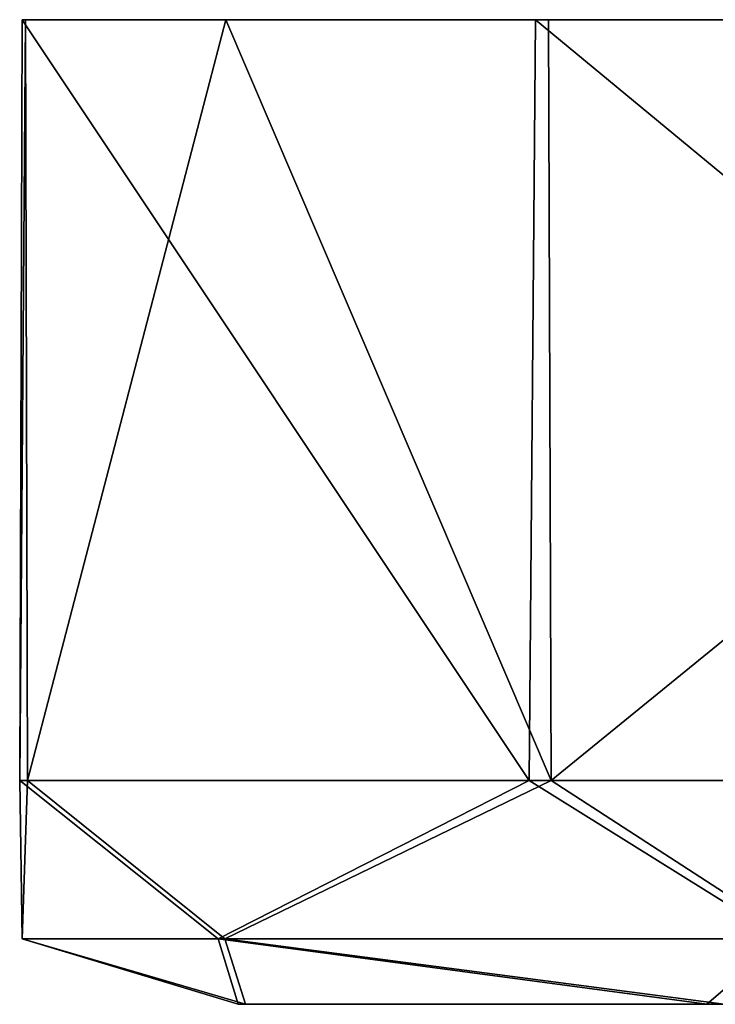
# Model space of a CAD drawing. Header units: metres. Extents: x -106 to 106, y -79 to 69.
# Tile 20 of 27: x 47 to 55, y 58 to 69. Entities that reach past the tile are written whole.
import ezdxf

# ---------------------------------------------------------------- set-up
doc = ezdxf.new("R2010")
doc.units = ezdxf.units.M
doc.layers.add('solid_21_422_010_000', color=7, linetype='CONTINUOUS')

msp = doc.modelspace()

# ---------------------------------------------------------------- linework, layer by layer
at = {"layer": 'solid_21_422_010_000'}
for points in [[(47.232826, 68.599998, -6.587823), (52.899517, 60.099998, -18.520725), (47.206608, 60.099998, -6.472804)], [(47.270168, 68.599998, 6.751925), (47.206608, 60.099998, -6.472804), (47.293011, 60.099998, 6.852141)], [(47.270168, 68.599998, 6.751925), (47.232826, 68.599998, -6.587823), (47.206608, 60.099998, -6.472804)], [(47.232826, 68.599998, -6.587823), (52.969025, 68.599998, -18.608278), (52.899517, 60.099998, -18.520725)], [(49.510475, 68.599998, 13.098177), (52.969025, 68.599998, -18.608278), (47.232826, 68.599998, -6.587823)], [(49.510475, 68.599998, 13.098177), (47.232826, 68.599998, -6.587823), (47.270168, 68.599998, 6.751925)], [(49.510475, 68.599998, 13.098177), (47.270168, 68.599998, 6.751925), (47.293011, 60.099998, 6.852141)], [(49.510475, 68.599998, 13.098177), (47.293011, 60.099998, 6.852141), (53.141682, 60.099998, 18.825222)], [(53.115559, 68.599998, 18.792158), (49.510475, 68.599998, 13.098177), (53.141682, 60.099998, 18.825222)], [(53.115559, 68.599998, 18.792158), (52.969025, 68.599998, -18.608278), (49.510475, 68.599998, 13.098177)], [(52.969025, 68.599998, -18.608278), (63.248585, 60.099998, -26.914679), (52.899517, 60.099998, -18.520725)], [(52.969025, 68.599998, -18.608278), (63.343571, 68.599998, -26.960037), (63.248585, 60.099998, -26.914679)], [(53.115559, 68.599998, 18.792158), (63.343571, 68.599998, -26.960037), (52.969025, 68.599998, -18.608278)], [(63.576485, 68.599998, 27.072441), (53.115559, 68.599998, 18.792158), (53.141682, 60.099998, 18.825222)], [(63.576485, 68.599998, 27.072441), (63.343571, 68.599998, -26.960037), (53.115559, 68.599998, 18.792158)], [(63.576485, 68.599998, 27.072441), (53.141682, 60.099998, 18.825222), (63.598732, 60.099998, 27.084263)], [(47.206608, 60.099998, -6.472804), (49.422523, 58.332233, -11.109118), (47.232399, 58.332233, 0.098614)], [(47.206608, 60.099998, -6.472804), (52.899517, 60.099998, -18.520725), (49.422523, 58.332233, -11.109118)], [(47.293011, 60.099998, 6.852141), (47.206608, 60.099998, -6.472804), (47.232399, 58.332233, 0.098614)], [(47.293011, 60.099998, 6.852141), (47.232399, 58.332233, 0.098614), (49.498001, 58.332233, 11.291334)], [(53.141682, 60.099998, 18.825222), (47.293011, 60.099998, 6.852141), (49.498001, 58.332233, 11.291334)], [(52.899517, 60.099998, -18.520725), (55.734951, 58.332233, -20.625587), (49.422523, 58.332233, -11.109118)], [(53.141682, 60.099998, 18.825222), (49.498001, 58.332233, 11.291334), (55.874413, 58.332233, 20.765049)], [(52.899517, 60.099998, -18.520725), (63.248585, 60.099998, -26.914679), (55.734951, 58.332233, -20.625587)], [(63.598732, 60.099998, 27.084263), (53.141682, 60.099998, 18.825222), (55.874413, 58.332233, 20.765049)], [(47.232399, 58.332233, 0.098614), (49.646122, 57.599998, -5.924174), (49.727703, 57.599998, 6.28228)], [(47.232399, 58.332233, 0.098614), (49.422523, 58.332233, -11.109118), (49.646122, 57.599998, -5.924174)], [(49.498001, 58.332233, 11.291334), (47.232399, 58.332233, 0.098614), (49.727703, 57.599998, 6.28228)], [(49.422523, 58.332233, -11.109118), (54.880726, 57.599998, -16.99538), (49.646122, 57.599998, -5.924174)], [(49.422523, 58.332233, -11.109118), (55.734951, 58.332233, -20.625587), (54.880726, 57.599998, -16.99538)], [(49.498001, 58.332233, 11.291334), (49.727703, 57.599998, 6.28228), (55.073437, 57.599998, 17.237617)], [(55.874413, 58.332233, 20.765049), (49.498001, 58.332233, 11.291334), (55.073437, 57.599998, 17.237617)], [(55.734951, 58.332233, -20.625587), (64.35994, 57.599998, -24.674072), (54.880726, 57.599998, -16.99538)], [(49.727703, 57.599998, 6.28228), (49.646122, 57.599998, -5.924174), (54.880726, 57.599998, -16.99538)], [(55.073437, 57.599998, 17.237617), (49.727703, 57.599998, 6.28228), (54.880726, 57.599998, -16.99538)], [(55.073437, 57.599998, 17.237617), (54.880726, 57.599998, -16.99538), (64.35994, 57.599998, -24.674072)]]:
    msp.add_3dface(points, dxfattribs=at)

doc.saveas('drawing.dxf')
